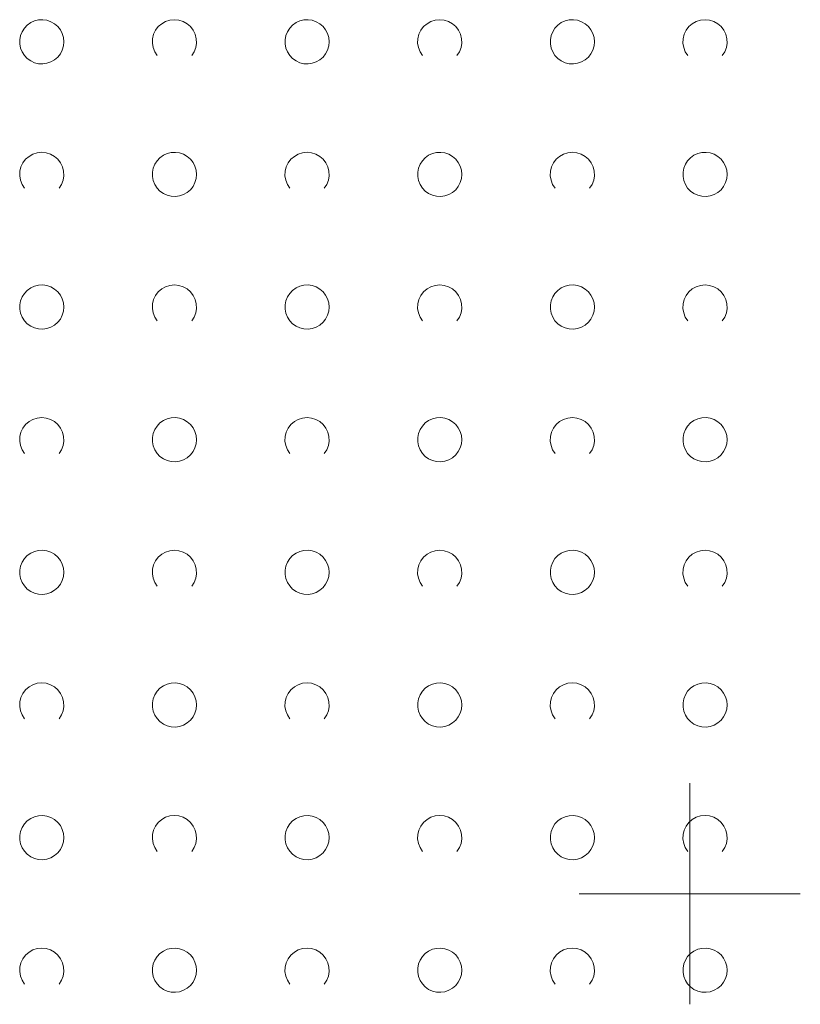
# Model space of a CAD drawing. Extents: x 5474185 to 5474933, y 5916077 to 5916824.
# Tile 46 of 256: x 5474335 to 5474352, y 5916598 to 5916620. Entities that reach past the tile are written whole.
import ezdxf

# ---------------------------------------------------------------- set-up
doc = ezdxf.new("R2010")
doc.units = 0
doc.layers.add('GSSZAD', color=254, linetype='CONTINUOUS', lineweight=18)
doc.layers.add('Ramka sekcyjna', color=253, linetype='CONTINUOUS', lineweight=18)

msp = doc.modelspace()

# ---------------------------------------------------------------- linework, layer by layer
at = {"layer": 'GSSZAD', "elevation": 10.1, "flags": 128}
for points in [[(5474335.845, 5916619.271005), (5474335.835964, 5916619.365631), (5474335.809184, 5916619.456836), (5474335.765627, 5916619.541325), (5474335.706867, 5916619.616045), (5474335.635028, 5916619.678293), (5474335.552708, 5916619.725821), (5474335.462879, 5916619.756911), (5474335.368791, 5916619.770439), (5474335.273843, 5916619.765916), (5474335.181466, 5916619.743505), (5474335.095, 5916619.704018), (5474335.01757, 5916619.64888), (5474334.951973, 5916619.580084), (5474334.900582, 5916619.500118), (5474334.865254, 5916619.411871), (5474334.847264, 5916619.318533), (5474334.847264, 5916619.223477), (5474334.865254, 5916619.130139), (5474334.900582, 5916619.041892), (5474334.951973, 5916618.961926), (5474335.01757, 5916618.89313), (5474335.095, 5916618.837992), (5474335.181466, 5916618.798505), (5474335.273843, 5916618.776094), (5474335.368791, 5916618.771571), (5474335.462879, 5916618.785099), (5474335.552708, 5916618.816189), (5474335.635028, 5916618.863717), (5474335.706867, 5916618.925965), (5474335.765627, 5916619.000685), (5474335.809184, 5916619.085174), (5474335.835964, 5916619.176379), (5474335.845, 5916619.271005)], [(5474341.845, 5916619.271005), (5474341.835964, 5916619.365631), (5474341.809184, 5916619.456836), (5474341.765627, 5916619.541325), (5474341.706867, 5916619.616045), (5474341.635028, 5916619.678293), (5474341.552708, 5916619.725821), (5474341.462879, 5916619.756911), (5474341.368791, 5916619.770439), (5474341.273843, 5916619.765916), (5474341.181466, 5916619.743505), (5474341.095, 5916619.704018), (5474341.01757, 5916619.64888), (5474340.951973, 5916619.580084), (5474340.900582, 5916619.500118), (5474340.865254, 5916619.411871), (5474340.847264, 5916619.318533), (5474340.847264, 5916619.223477), (5474340.865254, 5916619.130139), (5474340.900582, 5916619.041892), (5474340.951973, 5916618.961926), (5474341.01757, 5916618.89313), (5474341.095, 5916618.837992), (5474341.181466, 5916618.798505), (5474341.273843, 5916618.776094), (5474341.368791, 5916618.771571), (5474341.462879, 5916618.785099), (5474341.552708, 5916618.816189), (5474341.635028, 5916618.863717), (5474341.706867, 5916618.925965), (5474341.765627, 5916619.000685), (5474341.809184, 5916619.085174), (5474341.835964, 5916619.176379), (5474341.845, 5916619.271005)], [(5474347.845, 5916619.271005), (5474347.835964, 5916619.365631), (5474347.809184, 5916619.456836), (5474347.765627, 5916619.541325), (5474347.706867, 5916619.616045), (5474347.635028, 5916619.678293), (5474347.552708, 5916619.725821), (5474347.462879, 5916619.756911), (5474347.368791, 5916619.770439), (5474347.273843, 5916619.765916), (5474347.181466, 5916619.743505), (5474347.095, 5916619.704018), (5474347.01757, 5916619.64888), (5474346.951973, 5916619.580084), (5474346.900582, 5916619.500118), (5474346.865254, 5916619.411871), (5474346.847264, 5916619.318533), (5474346.847264, 5916619.223477), (5474346.865254, 5916619.130139), (5474346.900582, 5916619.041892), (5474346.951973, 5916618.961926), (5474347.01757, 5916618.89313), (5474347.095, 5916618.837992), (5474347.181466, 5916618.798505), (5474347.273843, 5916618.776094), (5474347.368791, 5916618.771571), (5474347.462879, 5916618.785099), (5474347.552708, 5916618.816189), (5474347.635028, 5916618.863717), (5474347.706867, 5916618.925965), (5474347.765627, 5916619.000685), (5474347.809184, 5916619.085174), (5474347.835964, 5916619.176379), (5474347.845, 5916619.271005)], [(5474338.845, 5916616.271005), (5474338.835964, 5916616.365631), (5474338.809184, 5916616.456836), (5474338.765627, 5916616.541325), (5474338.706867, 5916616.616045), (5474338.635028, 5916616.678293), (5474338.552708, 5916616.725821), (5474338.462879, 5916616.756911), (5474338.368791, 5916616.770439), (5474338.273843, 5916616.765916), (5474338.181466, 5916616.743505), (5474338.095, 5916616.704018), (5474338.01757, 5916616.64888), (5474337.951973, 5916616.580084), (5474337.900582, 5916616.500118), (5474337.865254, 5916616.411871), (5474337.847264, 5916616.318533), (5474337.847264, 5916616.223477), (5474337.865254, 5916616.130139), (5474337.900582, 5916616.041892), (5474337.951973, 5916615.961926), (5474338.01757, 5916615.89313), (5474338.095, 5916615.837992), (5474338.181466, 5916615.798505), (5474338.273843, 5916615.776094), (5474338.368791, 5916615.771571), (5474338.462879, 5916615.785099), (5474338.552708, 5916615.816189), (5474338.635028, 5916615.863717), (5474338.706867, 5916615.925965), (5474338.765627, 5916616.000685), (5474338.809184, 5916616.085174), (5474338.835964, 5916616.176379), (5474338.845, 5916616.271005)], [(5474344.845, 5916616.271005), (5474344.835964, 5916616.365631), (5474344.809184, 5916616.456836), (5474344.765627, 5916616.541325), (5474344.706867, 5916616.616045), (5474344.635028, 5916616.678293), (5474344.552708, 5916616.725821), (5474344.462879, 5916616.756911), (5474344.368791, 5916616.770439), (5474344.273843, 5916616.765916), (5474344.181466, 5916616.743505), (5474344.095, 5916616.704018), (5474344.01757, 5916616.64888), (5474343.951973, 5916616.580084), (5474343.900582, 5916616.500118), (5474343.865254, 5916616.411871), (5474343.847264, 5916616.318533), (5474343.847264, 5916616.223477), (5474343.865254, 5916616.130139), (5474343.900582, 5916616.041892), (5474343.951973, 5916615.961926), (5474344.01757, 5916615.89313), (5474344.095, 5916615.837992), (5474344.181466, 5916615.798505), (5474344.273843, 5916615.776094), (5474344.368791, 5916615.771571), (5474344.462879, 5916615.785099), (5474344.552708, 5916615.816189), (5474344.635028, 5916615.863717), (5474344.706867, 5916615.925965), (5474344.765627, 5916616.000685), (5474344.809184, 5916616.085174), (5474344.835964, 5916616.176379), (5474344.845, 5916616.271005)], [(5474350.845, 5916616.271005), (5474350.835964, 5916616.365631), (5474350.809184, 5916616.456836), (5474350.765627, 5916616.541325), (5474350.706867, 5916616.616045), (5474350.635028, 5916616.678293), (5474350.552708, 5916616.725821), (5474350.462879, 5916616.756911), (5474350.368791, 5916616.770439), (5474350.273843, 5916616.765916), (5474350.181466, 5916616.743505), (5474350.095, 5916616.704018), (5474350.01757, 5916616.64888), (5474349.951973, 5916616.580084), (5474349.900582, 5916616.500118), (5474349.865254, 5916616.411871), (5474349.847264, 5916616.318533), (5474349.847264, 5916616.223477), (5474349.865254, 5916616.130139), (5474349.900582, 5916616.041892), (5474349.951973, 5916615.961926), (5474350.01757, 5916615.89313), (5474350.095, 5916615.837992), (5474350.181466, 5916615.798505), (5474350.273843, 5916615.776094), (5474350.368791, 5916615.771571), (5474350.462879, 5916615.785099), (5474350.552708, 5916615.816189), (5474350.635028, 5916615.863717), (5474350.706867, 5916615.925965), (5474350.765627, 5916616.000685), (5474350.809184, 5916616.085174), (5474350.835964, 5916616.176379), (5474350.845, 5916616.271005)], [(5474335.845, 5916613.271005), (5474335.835964, 5916613.365631), (5474335.809184, 5916613.456836), (5474335.765627, 5916613.541325), (5474335.706867, 5916613.616045), (5474335.635028, 5916613.678293), (5474335.552708, 5916613.725821), (5474335.462879, 5916613.756911), (5474335.368791, 5916613.770439), (5474335.273843, 5916613.765916), (5474335.181466, 5916613.743505), (5474335.095, 5916613.704018), (5474335.01757, 5916613.64888), (5474334.951973, 5916613.580084), (5474334.900582, 5916613.500118), (5474334.865254, 5916613.411871), (5474334.847264, 5916613.318533), (5474334.847264, 5916613.223477), (5474334.865254, 5916613.130139), (5474334.900582, 5916613.041892), (5474334.951973, 5916612.961926), (5474335.01757, 5916612.89313), (5474335.095, 5916612.837992), (5474335.181466, 5916612.798505), (5474335.273843, 5916612.776094), (5474335.368791, 5916612.771571), (5474335.462879, 5916612.785099), (5474335.552708, 5916612.816189), (5474335.635028, 5916612.863717), (5474335.706867, 5916612.925965), (5474335.765627, 5916613.000685), (5474335.809184, 5916613.085174), (5474335.835964, 5916613.176379), (5474335.845, 5916613.271005)], [(5474341.845, 5916613.271005), (5474341.835964, 5916613.365631), (5474341.809184, 5916613.456836), (5474341.765627, 5916613.541325), (5474341.706867, 5916613.616045), (5474341.635028, 5916613.678293), (5474341.552708, 5916613.725821), (5474341.462879, 5916613.756911), (5474341.368791, 5916613.770439), (5474341.273843, 5916613.765916), (5474341.181466, 5916613.743505), (5474341.095, 5916613.704018), (5474341.01757, 5916613.64888), (5474340.951973, 5916613.580084), (5474340.900582, 5916613.500118), (5474340.865254, 5916613.411871), (5474340.847264, 5916613.318533), (5474340.847264, 5916613.223477), (5474340.865254, 5916613.130139), (5474340.900582, 5916613.041892), (5474340.951973, 5916612.961926), (5474341.01757, 5916612.89313), (5474341.095, 5916612.837992), (5474341.181466, 5916612.798505), (5474341.273843, 5916612.776094), (5474341.368791, 5916612.771571), (5474341.462879, 5916612.785099), (5474341.552708, 5916612.816189), (5474341.635028, 5916612.863717), (5474341.706867, 5916612.925965), (5474341.765627, 5916613.000685), (5474341.809184, 5916613.085174), (5474341.835964, 5916613.176379), (5474341.845, 5916613.271005)], [(5474347.845, 5916613.271005), (5474347.835964, 5916613.365631), (5474347.809184, 5916613.456836), (5474347.765627, 5916613.541325), (5474347.706867, 5916613.616045), (5474347.635028, 5916613.678293), (5474347.552708, 5916613.725821), (5474347.462879, 5916613.756911), (5474347.368791, 5916613.770439), (5474347.273843, 5916613.765916), (5474347.181466, 5916613.743505), (5474347.095, 5916613.704018), (5474347.01757, 5916613.64888), (5474346.951973, 5916613.580084), (5474346.900582, 5916613.500118), (5474346.865254, 5916613.411871), (5474346.847264, 5916613.318533), (5474346.847264, 5916613.223477), (5474346.865254, 5916613.130139), (5474346.900582, 5916613.041892), (5474346.951973, 5916612.961926), (5474347.01757, 5916612.89313), (5474347.095, 5916612.837992), (5474347.181466, 5916612.798505), (5474347.273843, 5916612.776094), (5474347.368791, 5916612.771571), (5474347.462879, 5916612.785099), (5474347.552708, 5916612.816189), (5474347.635028, 5916612.863717), (5474347.706867, 5916612.925965), (5474347.765627, 5916613.000685), (5474347.809184, 5916613.085174), (5474347.835964, 5916613.176379), (5474347.845, 5916613.271005)], [(5474338.845, 5916610.271005), (5474338.835964, 5916610.365631), (5474338.809184, 5916610.456836), (5474338.765627, 5916610.541325), (5474338.706867, 5916610.616045), (5474338.635028, 5916610.678293), (5474338.552708, 5916610.725821), (5474338.462879, 5916610.756911), (5474338.368791, 5916610.770439), (5474338.273843, 5916610.765916), (5474338.181466, 5916610.743505), (5474338.095, 5916610.704018), (5474338.01757, 5916610.64888), (5474337.951973, 5916610.580084), (5474337.900582, 5916610.500118), (5474337.865254, 5916610.411871), (5474337.847264, 5916610.318533), (5474337.847264, 5916610.223477), (5474337.865254, 5916610.130139), (5474337.900582, 5916610.041892), (5474337.951973, 5916609.961926), (5474338.01757, 5916609.89313), (5474338.095, 5916609.837992), (5474338.181466, 5916609.798505), (5474338.273843, 5916609.776094), (5474338.368791, 5916609.771571), (5474338.462879, 5916609.785099), (5474338.552708, 5916609.816189), (5474338.635028, 5916609.863717), (5474338.706867, 5916609.925965), (5474338.765627, 5916610.000685), (5474338.809184, 5916610.085174), (5474338.835964, 5916610.176379), (5474338.845, 5916610.271005)], [(5474344.845, 5916610.271005), (5474344.835964, 5916610.365631), (5474344.809184, 5916610.456836), (5474344.765627, 5916610.541325), (5474344.706867, 5916610.616045), (5474344.635028, 5916610.678293), (5474344.552708, 5916610.725821), (5474344.462879, 5916610.756911), (5474344.368791, 5916610.770439), (5474344.273843, 5916610.765916), (5474344.181466, 5916610.743505), (5474344.095, 5916610.704018), (5474344.01757, 5916610.64888), (5474343.951973, 5916610.580084), (5474343.900582, 5916610.500118), (5474343.865254, 5916610.411871), (5474343.847264, 5916610.318533), (5474343.847264, 5916610.223477), (5474343.865254, 5916610.130139), (5474343.900582, 5916610.041892), (5474343.951973, 5916609.961926), (5474344.01757, 5916609.89313), (5474344.095, 5916609.837992), (5474344.181466, 5916609.798505), (5474344.273843, 5916609.776094), (5474344.368791, 5916609.771571), (5474344.462879, 5916609.785099), (5474344.552708, 5916609.816189), (5474344.635028, 5916609.863717), (5474344.706867, 5916609.925965), (5474344.765627, 5916610.000685), (5474344.809184, 5916610.085174), (5474344.835964, 5916610.176379), (5474344.845, 5916610.271005)], [(5474350.845, 5916610.271005), (5474350.835964, 5916610.365631), (5474350.809184, 5916610.456836), (5474350.765627, 5916610.541325), (5474350.706867, 5916610.616045), (5474350.635028, 5916610.678293), (5474350.552708, 5916610.725821), (5474350.462879, 5916610.756911), (5474350.368791, 5916610.770439), (5474350.273843, 5916610.765916), (5474350.181466, 5916610.743505), (5474350.095, 5916610.704018), (5474350.01757, 5916610.64888), (5474349.951973, 5916610.580084), (5474349.900582, 5916610.500118), (5474349.865254, 5916610.411871), (5474349.847264, 5916610.318533), (5474349.847264, 5916610.223477), (5474349.865254, 5916610.130139), (5474349.900582, 5916610.041892), (5474349.951973, 5916609.961926), (5474350.01757, 5916609.89313), (5474350.095, 5916609.837992), (5474350.181466, 5916609.798505), (5474350.273843, 5916609.776094), (5474350.368791, 5916609.771571), (5474350.462879, 5916609.785099), (5474350.552708, 5916609.816189), (5474350.635028, 5916609.863717), (5474350.706867, 5916609.925965), (5474350.765627, 5916610.000685), (5474350.809184, 5916610.085174), (5474350.835964, 5916610.176379), (5474350.845, 5916610.271005)], [(5474335.845, 5916607.271005), (5474335.835964, 5916607.365631), (5474335.809184, 5916607.456836), (5474335.765627, 5916607.541325), (5474335.706867, 5916607.616045), (5474335.635028, 5916607.678293), (5474335.552708, 5916607.725821), (5474335.462879, 5916607.756911), (5474335.368791, 5916607.770439), (5474335.273843, 5916607.765916), (5474335.181466, 5916607.743505), (5474335.095, 5916607.704018), (5474335.01757, 5916607.64888), (5474334.951973, 5916607.580084), (5474334.900582, 5916607.500118), (5474334.865254, 5916607.411871), (5474334.847264, 5916607.318533), (5474334.847264, 5916607.223477), (5474334.865254, 5916607.130139), (5474334.900582, 5916607.041892), (5474334.951973, 5916606.961926), (5474335.01757, 5916606.89313), (5474335.095, 5916606.837992), (5474335.181466, 5916606.798505), (5474335.273843, 5916606.776094), (5474335.368791, 5916606.771571), (5474335.462879, 5916606.785099), (5474335.552708, 5916606.816189), (5474335.635028, 5916606.863717), (5474335.706867, 5916606.925965), (5474335.765627, 5916607.000685), (5474335.809184, 5916607.085174), (5474335.835964, 5916607.176379), (5474335.845, 5916607.271005)], [(5474341.845, 5916607.271005), (5474341.835964, 5916607.365631), (5474341.809184, 5916607.456836), (5474341.765627, 5916607.541325), (5474341.706867, 5916607.616045), (5474341.635028, 5916607.678293), (5474341.552708, 5916607.725821), (5474341.462879, 5916607.756911), (5474341.368791, 5916607.770439), (5474341.273843, 5916607.765916), (5474341.181466, 5916607.743505), (5474341.095, 5916607.704018), (5474341.01757, 5916607.64888), (5474340.951973, 5916607.580084), (5474340.900582, 5916607.500118), (5474340.865254, 5916607.411871), (5474340.847264, 5916607.318533), (5474340.847264, 5916607.223477), (5474340.865254, 5916607.130139), (5474340.900582, 5916607.041892), (5474340.951973, 5916606.961926), (5474341.01757, 5916606.89313), (5474341.095, 5916606.837992), (5474341.181466, 5916606.798505), (5474341.273843, 5916606.776094), (5474341.368791, 5916606.771571), (5474341.462879, 5916606.785099), (5474341.552708, 5916606.816189), (5474341.635028, 5916606.863717), (5474341.706867, 5916606.925965), (5474341.765627, 5916607.000685), (5474341.809184, 5916607.085174), (5474341.835964, 5916607.176379), (5474341.845, 5916607.271005)], [(5474347.845, 5916607.271005), (5474347.835964, 5916607.365631), (5474347.809184, 5916607.456836), (5474347.765627, 5916607.541325), (5474347.706867, 5916607.616045), (5474347.635028, 5916607.678293), (5474347.552708, 5916607.725821), (5474347.462879, 5916607.756911), (5474347.368791, 5916607.770439), (5474347.273843, 5916607.765916), (5474347.181466, 5916607.743505), (5474347.095, 5916607.704018), (5474347.01757, 5916607.64888), (5474346.951973, 5916607.580084), (5474346.900582, 5916607.500118), (5474346.865254, 5916607.411871), (5474346.847264, 5916607.318533), (5474346.847264, 5916607.223477), (5474346.865254, 5916607.130139), (5474346.900582, 5916607.041892), (5474346.951973, 5916606.961926), (5474347.01757, 5916606.89313), (5474347.095, 5916606.837992), (5474347.181466, 5916606.798505), (5474347.273843, 5916606.776094), (5474347.368791, 5916606.771571), (5474347.462879, 5916606.785099), (5474347.552708, 5916606.816189), (5474347.635028, 5916606.863717), (5474347.706867, 5916606.925965), (5474347.765627, 5916607.000685), (5474347.809184, 5916607.085174), (5474347.835964, 5916607.176379), (5474347.845, 5916607.271005)], [(5474338.845, 5916604.271005), (5474338.835964, 5916604.365631), (5474338.809184, 5916604.456836), (5474338.765627, 5916604.541325), (5474338.706867, 5916604.616045), (5474338.635028, 5916604.678293), (5474338.552708, 5916604.725821), (5474338.462879, 5916604.756911), (5474338.368791, 5916604.770439), (5474338.273843, 5916604.765916), (5474338.181466, 5916604.743505), (5474338.095, 5916604.704018), (5474338.01757, 5916604.64888), (5474337.951973, 5916604.580084), (5474337.900582, 5916604.500118), (5474337.865254, 5916604.411871), (5474337.847264, 5916604.318533), (5474337.847264, 5916604.223477), (5474337.865254, 5916604.130139), (5474337.900582, 5916604.041892), (5474337.951973, 5916603.961926), (5474338.01757, 5916603.89313), (5474338.095, 5916603.837992), (5474338.181466, 5916603.798505), (5474338.273843, 5916603.776094), (5474338.368791, 5916603.771571), (5474338.462879, 5916603.785099), (5474338.552708, 5916603.816189), (5474338.635028, 5916603.863717), (5474338.706867, 5916603.925965), (5474338.765627, 5916604.000685), (5474338.809184, 5916604.085174), (5474338.835964, 5916604.176379), (5474338.845, 5916604.271005)], [(5474344.845, 5916604.271005), (5474344.835964, 5916604.365631), (5474344.809184, 5916604.456836), (5474344.765627, 5916604.541325), (5474344.706867, 5916604.616045), (5474344.635028, 5916604.678293), (5474344.552708, 5916604.725821), (5474344.462879, 5916604.756911), (5474344.368791, 5916604.770439), (5474344.273843, 5916604.765916), (5474344.181466, 5916604.743505), (5474344.095, 5916604.704018), (5474344.01757, 5916604.64888), (5474343.951973, 5916604.580084), (5474343.900582, 5916604.500118), (5474343.865254, 5916604.411871), (5474343.847264, 5916604.318533), (5474343.847264, 5916604.223477), (5474343.865254, 5916604.130139), (5474343.900582, 5916604.041892), (5474343.951973, 5916603.961926), (5474344.01757, 5916603.89313), (5474344.095, 5916603.837992), (5474344.181466, 5916603.798505), (5474344.273843, 5916603.776094), (5474344.368791, 5916603.771571), (5474344.462879, 5916603.785099), (5474344.552708, 5916603.816189), (5474344.635028, 5916603.863717), (5474344.706867, 5916603.925965), (5474344.765627, 5916604.000685), (5474344.809184, 5916604.085174), (5474344.835964, 5916604.176379), (5474344.845, 5916604.271005)], [(5474350.845, 5916604.271005), (5474350.835964, 5916604.365631), (5474350.809184, 5916604.456836), (5474350.765627, 5916604.541325), (5474350.706867, 5916604.616045), (5474350.635028, 5916604.678293), (5474350.552708, 5916604.725821), (5474350.462879, 5916604.756911), (5474350.368791, 5916604.770439), (5474350.273843, 5916604.765916), (5474350.181466, 5916604.743505), (5474350.095, 5916604.704018), (5474350.01757, 5916604.64888), (5474349.951973, 5916604.580084), (5474349.900582, 5916604.500118), (5474349.865254, 5916604.411871), (5474349.847264, 5916604.318533), (5474349.847264, 5916604.223477), (5474349.865254, 5916604.130139), (5474349.900582, 5916604.041892), (5474349.951973, 5916603.961926), (5474350.01757, 5916603.89313), (5474350.095, 5916603.837992), (5474350.181466, 5916603.798505), (5474350.273843, 5916603.776094), (5474350.368791, 5916603.771571), (5474350.462879, 5916603.785099), (5474350.552708, 5916603.816189), (5474350.635028, 5916603.863717), (5474350.706867, 5916603.925965), (5474350.765627, 5916604.000685), (5474350.809184, 5916604.085174), (5474350.835964, 5916604.176379), (5474350.845, 5916604.271005)], [(5474335.845, 5916601.271005), (5474335.835964, 5916601.365631), (5474335.809184, 5916601.456836), (5474335.765627, 5916601.541325), (5474335.706867, 5916601.616045), (5474335.635028, 5916601.678293), (5474335.552708, 5916601.725821), (5474335.462879, 5916601.756911), (5474335.368791, 5916601.770439), (5474335.273843, 5916601.765916), (5474335.181466, 5916601.743505), (5474335.095, 5916601.704018), (5474335.01757, 5916601.64888), (5474334.951973, 5916601.580084), (5474334.900582, 5916601.500118), (5474334.865254, 5916601.411871), (5474334.847264, 5916601.318533), (5474334.847264, 5916601.223477), (5474334.865254, 5916601.130139), (5474334.900582, 5916601.041892), (5474334.951973, 5916600.961926), (5474335.01757, 5916600.89313), (5474335.095, 5916600.837992), (5474335.181466, 5916600.798505), (5474335.273843, 5916600.776094), (5474335.368791, 5916600.771571), (5474335.462879, 5916600.785099), (5474335.552708, 5916600.816189), (5474335.635028, 5916600.863717), (5474335.706867, 5916600.925965), (5474335.765627, 5916601.000685), (5474335.809184, 5916601.085174), (5474335.835964, 5916601.176379), (5474335.845, 5916601.271005)], [(5474341.845, 5916601.271005), (5474341.835964, 5916601.365631), (5474341.809184, 5916601.456836), (5474341.765627, 5916601.541325), (5474341.706867, 5916601.616045), (5474341.635028, 5916601.678293), (5474341.552708, 5916601.725821), (5474341.462879, 5916601.756911), (5474341.368791, 5916601.770439), (5474341.273843, 5916601.765916), (5474341.181466, 5916601.743505), (5474341.095, 5916601.704018), (5474341.01757, 5916601.64888), (5474340.951973, 5916601.580084), (5474340.900582, 5916601.500118), (5474340.865254, 5916601.411871), (5474340.847264, 5916601.318533), (5474340.847264, 5916601.223477), (5474340.865254, 5916601.130139), (5474340.900582, 5916601.041892), (5474340.951973, 5916600.961926), (5474341.01757, 5916600.89313), (5474341.095, 5916600.837992), (5474341.181466, 5916600.798505), (5474341.273843, 5916600.776094), (5474341.368791, 5916600.771571), (5474341.462879, 5916600.785099), (5474341.552708, 5916600.816189), (5474341.635028, 5916600.863717), (5474341.706867, 5916600.925965), (5474341.765627, 5916601.000685), (5474341.809184, 5916601.085174), (5474341.835964, 5916601.176379), (5474341.845, 5916601.271005)], [(5474347.845, 5916601.271005), (5474347.835964, 5916601.365631), (5474347.809184, 5916601.456836), (5474347.765627, 5916601.541325), (5474347.706867, 5916601.616045), (5474347.635028, 5916601.678293), (5474347.552708, 5916601.725821), (5474347.462879, 5916601.756911), (5474347.368791, 5916601.770439), (5474347.273843, 5916601.765916), (5474347.181466, 5916601.743505), (5474347.095, 5916601.704018), (5474347.01757, 5916601.64888), (5474346.951973, 5916601.580084), (5474346.900582, 5916601.500118), (5474346.865254, 5916601.411871), (5474346.847264, 5916601.318533), (5474346.847264, 5916601.223477), (5474346.865254, 5916601.130139), (5474346.900582, 5916601.041892), (5474346.951973, 5916600.961926), (5474347.01757, 5916600.89313), (5474347.095, 5916600.837992), (5474347.181466, 5916600.798505), (5474347.273843, 5916600.776094), (5474347.368791, 5916600.771571), (5474347.462879, 5916600.785099), (5474347.552708, 5916600.816189), (5474347.635028, 5916600.863717), (5474347.706867, 5916600.925965), (5474347.765627, 5916601.000685), (5474347.809184, 5916601.085174), (5474347.835964, 5916601.176379), (5474347.845, 5916601.271005)], [(5474338.845, 5916598.271005), (5474338.835964, 5916598.365631), (5474338.809184, 5916598.456836), (5474338.765627, 5916598.541325), (5474338.706867, 5916598.616045), (5474338.635028, 5916598.678293), (5474338.552708, 5916598.725821), (5474338.462879, 5916598.756911), (5474338.368791, 5916598.770439), (5474338.273843, 5916598.765916), (5474338.181466, 5916598.743505), (5474338.095, 5916598.704018), (5474338.01757, 5916598.64888), (5474337.951973, 5916598.580084), (5474337.900582, 5916598.500118), (5474337.865254, 5916598.411871), (5474337.847264, 5916598.318533), (5474337.847264, 5916598.223477), (5474337.865254, 5916598.130139), (5474337.900582, 5916598.041892), (5474337.951973, 5916597.961926), (5474338.01757, 5916597.89313), (5474338.095, 5916597.837992), (5474338.181466, 5916597.798505), (5474338.273843, 5916597.776094), (5474338.368791, 5916597.771571), (5474338.462879, 5916597.785099), (5474338.552708, 5916597.816189), (5474338.635028, 5916597.863717), (5474338.706867, 5916597.925965), (5474338.765627, 5916598.000685), (5474338.809184, 5916598.085174), (5474338.835964, 5916598.176379), (5474338.845, 5916598.271005)], [(5474344.845, 5916598.271005), (5474344.835964, 5916598.365631), (5474344.809184, 5916598.456836), (5474344.765627, 5916598.541325), (5474344.706867, 5916598.616045), (5474344.635028, 5916598.678293), (5474344.552708, 5916598.725821), (5474344.462879, 5916598.756911), (5474344.368791, 5916598.770439), (5474344.273843, 5916598.765916), (5474344.181466, 5916598.743505), (5474344.095, 5916598.704018), (5474344.01757, 5916598.64888), (5474343.951973, 5916598.580084), (5474343.900582, 5916598.500118), (5474343.865254, 5916598.411871), (5474343.847264, 5916598.318533), (5474343.847264, 5916598.223477), (5474343.865254, 5916598.130139), (5474343.900582, 5916598.041892), (5474343.951973, 5916597.961926), (5474344.01757, 5916597.89313), (5474344.095, 5916597.837992), (5474344.181466, 5916597.798505), (5474344.273843, 5916597.776094), (5474344.368791, 5916597.771571), (5474344.462879, 5916597.785099), (5474344.552708, 5916597.816189), (5474344.635028, 5916597.863717), (5474344.706867, 5916597.925965), (5474344.765627, 5916598.000685), (5474344.809184, 5916598.085174), (5474344.835964, 5916598.176379), (5474344.845, 5916598.271005)], [(5474350.845, 5916598.271005), (5474350.835964, 5916598.365631), (5474350.809184, 5916598.456836), (5474350.765627, 5916598.541325), (5474350.706867, 5916598.616045), (5474350.635028, 5916598.678293), (5474350.552708, 5916598.725821), (5474350.462879, 5916598.756911), (5474350.368791, 5916598.770439), (5474350.273843, 5916598.765916), (5474350.181466, 5916598.743505), (5474350.095, 5916598.704018), (5474350.01757, 5916598.64888), (5474349.951973, 5916598.580084), (5474349.900582, 5916598.500118), (5474349.865254, 5916598.411871), (5474349.847264, 5916598.318533), (5474349.847264, 5916598.223477), (5474349.865254, 5916598.130139), (5474349.900582, 5916598.041892), (5474349.951973, 5916597.961926), (5474350.01757, 5916597.89313), (5474350.095, 5916597.837992), (5474350.181466, 5916597.798505), (5474350.273843, 5916597.776094), (5474350.368791, 5916597.771571), (5474350.462879, 5916597.785099), (5474350.552708, 5916597.816189), (5474350.635028, 5916597.863717), (5474350.706867, 5916597.925965), (5474350.765627, 5916598.000685), (5474350.809184, 5916598.085174), (5474350.835964, 5916598.176379), (5474350.845, 5916598.271005)]]:
    msp.add_lwpolyline(points, close=True, dxfattribs=at)
for points in [[(5474337.954688, 5916618.958505), (5474337.899433, 5916619.044136), (5474337.862688, 5916619.139191), (5474337.84598, 5916619.239723), (5474337.850002, 5916619.341554), (5474337.874588, 5916619.440454), (5474337.918717, 5916619.532315), (5474337.980554, 5916619.61332), (5474338.057532, 5916619.680104), (5474338.146452, 5916619.729894), (5474338.24362, 5916619.760619), (5474338.345, 5916619.771005), (5474338.44638, 5916619.760619), (5474338.543548, 5916619.729894), (5474338.632468, 5916619.680104), (5474338.709446, 5916619.61332), (5474338.771283, 5916619.532315), (5474338.815412, 5916619.440454), (5474338.839998, 5916619.341554), (5474338.84402, 5916619.239723), (5474338.827312, 5916619.139191), (5474338.790567, 5916619.044136), (5474338.735312, 5916618.958505)], [(5474343.954688, 5916618.958505), (5474343.899433, 5916619.044136), (5474343.862688, 5916619.139191), (5474343.84598, 5916619.239723), (5474343.850002, 5916619.341554), (5474343.874588, 5916619.440454), (5474343.918717, 5916619.532315), (5474343.980554, 5916619.61332), (5474344.057532, 5916619.680104), (5474344.146452, 5916619.729894), (5474344.24362, 5916619.760619), (5474344.345, 5916619.771005), (5474344.44638, 5916619.760619), (5474344.543548, 5916619.729894), (5474344.632468, 5916619.680104), (5474344.709446, 5916619.61332), (5474344.771283, 5916619.532315), (5474344.815412, 5916619.440454), (5474344.839998, 5916619.341554), (5474344.84402, 5916619.239723), (5474344.827312, 5916619.139191), (5474344.790567, 5916619.044136), (5474344.735312, 5916618.958505)], [(5474349.954688, 5916618.958505), (5474349.899433, 5916619.044136), (5474349.862688, 5916619.139191), (5474349.84598, 5916619.239723), (5474349.850002, 5916619.341554), (5474349.874588, 5916619.440454), (5474349.918717, 5916619.532315), (5474349.980554, 5916619.61332), (5474350.057532, 5916619.680104), (5474350.146452, 5916619.729894), (5474350.24362, 5916619.760619), (5474350.345, 5916619.771005), (5474350.44638, 5916619.760619), (5474350.543548, 5916619.729894), (5474350.632468, 5916619.680104), (5474350.709446, 5916619.61332), (5474350.771283, 5916619.532315), (5474350.815412, 5916619.440454), (5474350.839998, 5916619.341554), (5474350.84402, 5916619.239723), (5474350.827312, 5916619.139191), (5474350.790567, 5916619.044136), (5474350.735312, 5916618.958505)], [(5474334.954688, 5916615.958505), (5474334.899433, 5916616.044136), (5474334.862688, 5916616.139191), (5474334.84598, 5916616.239723), (5474334.850002, 5916616.341554), (5474334.874588, 5916616.440454), (5474334.918717, 5916616.532315), (5474334.980554, 5916616.61332), (5474335.057532, 5916616.680104), (5474335.146452, 5916616.729894), (5474335.24362, 5916616.760619), (5474335.345, 5916616.771005), (5474335.44638, 5916616.760619), (5474335.543548, 5916616.729894), (5474335.632468, 5916616.680104), (5474335.709446, 5916616.61332), (5474335.771283, 5916616.532315), (5474335.815412, 5916616.440454), (5474335.839998, 5916616.341554), (5474335.84402, 5916616.239723), (5474335.827312, 5916616.139191), (5474335.790567, 5916616.044136), (5474335.735312, 5916615.958505)], [(5474340.954688, 5916615.958505), (5474340.899433, 5916616.044136), (5474340.862688, 5916616.139191), (5474340.84598, 5916616.239723), (5474340.850002, 5916616.341554), (5474340.874588, 5916616.440454), (5474340.918717, 5916616.532315), (5474340.980554, 5916616.61332), (5474341.057532, 5916616.680104), (5474341.146452, 5916616.729894), (5474341.24362, 5916616.760619), (5474341.345, 5916616.771005), (5474341.44638, 5916616.760619), (5474341.543548, 5916616.729894), (5474341.632468, 5916616.680104), (5474341.709446, 5916616.61332), (5474341.771283, 5916616.532315), (5474341.815412, 5916616.440454), (5474341.839998, 5916616.341554), (5474341.84402, 5916616.239723), (5474341.827312, 5916616.139191), (5474341.790567, 5916616.044136), (5474341.735312, 5916615.958505)], [(5474346.954688, 5916615.958505), (5474346.899433, 5916616.044136), (5474346.862688, 5916616.139191), (5474346.84598, 5916616.239723), (5474346.850002, 5916616.341554), (5474346.874588, 5916616.440454), (5474346.918717, 5916616.532315), (5474346.980554, 5916616.61332), (5474347.057532, 5916616.680104), (5474347.146452, 5916616.729894), (5474347.24362, 5916616.760619), (5474347.345, 5916616.771005), (5474347.44638, 5916616.760619), (5474347.543548, 5916616.729894), (5474347.632468, 5916616.680104), (5474347.709446, 5916616.61332), (5474347.771283, 5916616.532315), (5474347.815412, 5916616.440454), (5474347.839998, 5916616.341554), (5474347.84402, 5916616.239723), (5474347.827312, 5916616.139191), (5474347.790567, 5916616.044136), (5474347.735312, 5916615.958505)], [(5474337.954688, 5916612.958505), (5474337.899433, 5916613.044136), (5474337.862688, 5916613.139191), (5474337.84598, 5916613.239723), (5474337.850002, 5916613.341554), (5474337.874588, 5916613.440454), (5474337.918717, 5916613.532315), (5474337.980554, 5916613.61332), (5474338.057532, 5916613.680104), (5474338.146452, 5916613.729894), (5474338.24362, 5916613.760619), (5474338.345, 5916613.771005), (5474338.44638, 5916613.760619), (5474338.543548, 5916613.729894), (5474338.632468, 5916613.680104), (5474338.709446, 5916613.61332), (5474338.771283, 5916613.532315), (5474338.815412, 5916613.440454), (5474338.839998, 5916613.341554), (5474338.84402, 5916613.239723), (5474338.827312, 5916613.139191), (5474338.790567, 5916613.044136), (5474338.735312, 5916612.958505)], [(5474343.954688, 5916612.958505), (5474343.899433, 5916613.044136), (5474343.862688, 5916613.139191), (5474343.84598, 5916613.239723), (5474343.850002, 5916613.341554), (5474343.874588, 5916613.440454), (5474343.918717, 5916613.532315), (5474343.980554, 5916613.61332), (5474344.057532, 5916613.680104), (5474344.146452, 5916613.729894), (5474344.24362, 5916613.760619), (5474344.345, 5916613.771005), (5474344.44638, 5916613.760619), (5474344.543548, 5916613.729894), (5474344.632468, 5916613.680104), (5474344.709446, 5916613.61332), (5474344.771283, 5916613.532315), (5474344.815412, 5916613.440454), (5474344.839998, 5916613.341554), (5474344.84402, 5916613.239723), (5474344.827312, 5916613.139191), (5474344.790567, 5916613.044136), (5474344.735312, 5916612.958505)], [(5474349.954688, 5916612.958505), (5474349.899433, 5916613.044136), (5474349.862688, 5916613.139191), (5474349.84598, 5916613.239723), (5474349.850002, 5916613.341554), (5474349.874588, 5916613.440454), (5474349.918717, 5916613.532315), (5474349.980554, 5916613.61332), (5474350.057532, 5916613.680104), (5474350.146452, 5916613.729894), (5474350.24362, 5916613.760619), (5474350.345, 5916613.771005), (5474350.44638, 5916613.760619), (5474350.543548, 5916613.729894), (5474350.632468, 5916613.680104), (5474350.709446, 5916613.61332), (5474350.771283, 5916613.532315), (5474350.815412, 5916613.440454), (5474350.839998, 5916613.341554), (5474350.84402, 5916613.239723), (5474350.827312, 5916613.139191), (5474350.790567, 5916613.044136), (5474350.735312, 5916612.958505)], [(5474334.954688, 5916609.958505), (5474334.899433, 5916610.044136), (5474334.862688, 5916610.139191), (5474334.84598, 5916610.239723), (5474334.850002, 5916610.341554), (5474334.874588, 5916610.440454), (5474334.918717, 5916610.532315), (5474334.980554, 5916610.61332), (5474335.057532, 5916610.680104), (5474335.146452, 5916610.729894), (5474335.24362, 5916610.760619), (5474335.345, 5916610.771005), (5474335.44638, 5916610.760619), (5474335.543548, 5916610.729894), (5474335.632468, 5916610.680104), (5474335.709446, 5916610.61332), (5474335.771283, 5916610.532315), (5474335.815412, 5916610.440454), (5474335.839998, 5916610.341554), (5474335.84402, 5916610.239723), (5474335.827312, 5916610.139191), (5474335.790567, 5916610.044136), (5474335.735312, 5916609.958505)], [(5474340.954688, 5916609.958505), (5474340.899433, 5916610.044136), (5474340.862688, 5916610.139191), (5474340.84598, 5916610.239723), (5474340.850002, 5916610.341554), (5474340.874588, 5916610.440454), (5474340.918717, 5916610.532315), (5474340.980554, 5916610.61332), (5474341.057532, 5916610.680104), (5474341.146452, 5916610.729894), (5474341.24362, 5916610.760619), (5474341.345, 5916610.771005), (5474341.44638, 5916610.760619), (5474341.543548, 5916610.729894), (5474341.632468, 5916610.680104), (5474341.709446, 5916610.61332), (5474341.771283, 5916610.532315), (5474341.815412, 5916610.440454), (5474341.839998, 5916610.341554), (5474341.84402, 5916610.239723), (5474341.827312, 5916610.139191), (5474341.790567, 5916610.044136), (5474341.735312, 5916609.958505)], [(5474346.954688, 5916609.958505), (5474346.899433, 5916610.044136), (5474346.862688, 5916610.139191), (5474346.84598, 5916610.239723), (5474346.850002, 5916610.341554), (5474346.874588, 5916610.440454), (5474346.918717, 5916610.532315), (5474346.980554, 5916610.61332), (5474347.057532, 5916610.680104), (5474347.146452, 5916610.729894), (5474347.24362, 5916610.760619), (5474347.345, 5916610.771005), (5474347.44638, 5916610.760619), (5474347.543548, 5916610.729894), (5474347.632468, 5916610.680104), (5474347.709446, 5916610.61332), (5474347.771283, 5916610.532315), (5474347.815412, 5916610.440454), (5474347.839998, 5916610.341554), (5474347.84402, 5916610.239723), (5474347.827312, 5916610.139191), (5474347.790567, 5916610.044136), (5474347.735312, 5916609.958505)], [(5474337.954688, 5916606.958505), (5474337.899433, 5916607.044136), (5474337.862688, 5916607.139191), (5474337.84598, 5916607.239723), (5474337.850002, 5916607.341554), (5474337.874588, 5916607.440454), (5474337.918717, 5916607.532315), (5474337.980554, 5916607.61332), (5474338.057532, 5916607.680104), (5474338.146452, 5916607.729894), (5474338.24362, 5916607.760619), (5474338.345, 5916607.771005), (5474338.44638, 5916607.760619), (5474338.543548, 5916607.729894), (5474338.632468, 5916607.680104), (5474338.709446, 5916607.61332), (5474338.771283, 5916607.532315), (5474338.815412, 5916607.440454), (5474338.839998, 5916607.341554), (5474338.84402, 5916607.239723), (5474338.827312, 5916607.139191), (5474338.790567, 5916607.044136), (5474338.735312, 5916606.958505)], [(5474343.954688, 5916606.958505), (5474343.899433, 5916607.044136), (5474343.862688, 5916607.139191), (5474343.84598, 5916607.239723), (5474343.850002, 5916607.341554), (5474343.874588, 5916607.440454), (5474343.918717, 5916607.532315), (5474343.980554, 5916607.61332), (5474344.057532, 5916607.680104), (5474344.146452, 5916607.729894), (5474344.24362, 5916607.760619), (5474344.345, 5916607.771005), (5474344.44638, 5916607.760619), (5474344.543548, 5916607.729894), (5474344.632468, 5916607.680104), (5474344.709446, 5916607.61332), (5474344.771283, 5916607.532315), (5474344.815412, 5916607.440454), (5474344.839998, 5916607.341554), (5474344.84402, 5916607.239723), (5474344.827312, 5916607.139191), (5474344.790567, 5916607.044136), (5474344.735312, 5916606.958505)], [(5474349.954688, 5916606.958505), (5474349.899433, 5916607.044136), (5474349.862688, 5916607.139191), (5474349.84598, 5916607.239723), (5474349.850002, 5916607.341554), (5474349.874588, 5916607.440454), (5474349.918717, 5916607.532315), (5474349.980554, 5916607.61332), (5474350.057532, 5916607.680104), (5474350.146452, 5916607.729894), (5474350.24362, 5916607.760619), (5474350.345, 5916607.771005), (5474350.44638, 5916607.760619), (5474350.543548, 5916607.729894), (5474350.632468, 5916607.680104), (5474350.709446, 5916607.61332), (5474350.771283, 5916607.532315), (5474350.815412, 5916607.440454), (5474350.839998, 5916607.341554), (5474350.84402, 5916607.239723), (5474350.827312, 5916607.139191), (5474350.790567, 5916607.044136), (5474350.735312, 5916606.958505)], [(5474334.954688, 5916603.958505), (5474334.899433, 5916604.044136), (5474334.862688, 5916604.139191), (5474334.84598, 5916604.239723), (5474334.850002, 5916604.341554), (5474334.874588, 5916604.440454), (5474334.918717, 5916604.532315), (5474334.980554, 5916604.61332), (5474335.057532, 5916604.680104), (5474335.146452, 5916604.729894), (5474335.24362, 5916604.760619), (5474335.345, 5916604.771005), (5474335.44638, 5916604.760619), (5474335.543548, 5916604.729894), (5474335.632468, 5916604.680104), (5474335.709446, 5916604.61332), (5474335.771283, 5916604.532315), (5474335.815412, 5916604.440454), (5474335.839998, 5916604.341554), (5474335.84402, 5916604.239723), (5474335.827312, 5916604.139191), (5474335.790567, 5916604.044136), (5474335.735312, 5916603.958505)], [(5474340.954688, 5916603.958505), (5474340.899433, 5916604.044136), (5474340.862688, 5916604.139191), (5474340.84598, 5916604.239723), (5474340.850002, 5916604.341554), (5474340.874588, 5916604.440454), (5474340.918717, 5916604.532315), (5474340.980554, 5916604.61332), (5474341.057532, 5916604.680104), (5474341.146452, 5916604.729894), (5474341.24362, 5916604.760619), (5474341.345, 5916604.771005), (5474341.44638, 5916604.760619), (5474341.543548, 5916604.729894), (5474341.632468, 5916604.680104), (5474341.709446, 5916604.61332), (5474341.771283, 5916604.532315), (5474341.815412, 5916604.440454), (5474341.839998, 5916604.341554), (5474341.84402, 5916604.239723), (5474341.827312, 5916604.139191), (5474341.790567, 5916604.044136), (5474341.735312, 5916603.958505)], [(5474346.954688, 5916603.958505), (5474346.899433, 5916604.044136), (5474346.862688, 5916604.139191), (5474346.84598, 5916604.239723), (5474346.850002, 5916604.341554), (5474346.874588, 5916604.440454), (5474346.918717, 5916604.532315), (5474346.980554, 5916604.61332), (5474347.057532, 5916604.680104), (5474347.146452, 5916604.729894), (5474347.24362, 5916604.760619), (5474347.345, 5916604.771005), (5474347.44638, 5916604.760619), (5474347.543548, 5916604.729894), (5474347.632468, 5916604.680104), (5474347.709446, 5916604.61332), (5474347.771283, 5916604.532315), (5474347.815412, 5916604.440454), (5474347.839998, 5916604.341554), (5474347.84402, 5916604.239723), (5474347.827312, 5916604.139191), (5474347.790567, 5916604.044136), (5474347.735312, 5916603.958505)], [(5474337.954688, 5916600.958505), (5474337.899433, 5916601.044136), (5474337.862688, 5916601.139191), (5474337.84598, 5916601.239723), (5474337.850002, 5916601.341554), (5474337.874588, 5916601.440454), (5474337.918717, 5916601.532315), (5474337.980554, 5916601.61332), (5474338.057532, 5916601.680104), (5474338.146452, 5916601.729894), (5474338.24362, 5916601.760619), (5474338.345, 5916601.771005), (5474338.44638, 5916601.760619), (5474338.543548, 5916601.729894), (5474338.632468, 5916601.680104), (5474338.709446, 5916601.61332), (5474338.771283, 5916601.532315), (5474338.815412, 5916601.440454), (5474338.839998, 5916601.341554), (5474338.84402, 5916601.239723), (5474338.827312, 5916601.139191), (5474338.790567, 5916601.044136), (5474338.735312, 5916600.958505)], [(5474343.954688, 5916600.958505), (5474343.899433, 5916601.044136), (5474343.862688, 5916601.139191), (5474343.84598, 5916601.239723), (5474343.850002, 5916601.341554), (5474343.874588, 5916601.440454), (5474343.918717, 5916601.532315), (5474343.980554, 5916601.61332), (5474344.057532, 5916601.680104), (5474344.146452, 5916601.729894), (5474344.24362, 5916601.760619), (5474344.345, 5916601.771005), (5474344.44638, 5916601.760619), (5474344.543548, 5916601.729894), (5474344.632468, 5916601.680104), (5474344.709446, 5916601.61332), (5474344.771283, 5916601.532315), (5474344.815412, 5916601.440454), (5474344.839998, 5916601.341554), (5474344.84402, 5916601.239723), (5474344.827312, 5916601.139191), (5474344.790567, 5916601.044136), (5474344.735312, 5916600.958505)], [(5474349.954688, 5916600.958505), (5474349.899433, 5916601.044136), (5474349.862688, 5916601.139191), (5474349.84598, 5916601.239723), (5474349.850002, 5916601.341554), (5474349.874588, 5916601.440454), (5474349.918717, 5916601.532315), (5474349.980554, 5916601.61332), (5474350.057532, 5916601.680104), (5474350.146452, 5916601.729894), (5474350.24362, 5916601.760619), (5474350.345, 5916601.771005), (5474350.44638, 5916601.760619), (5474350.543548, 5916601.729894), (5474350.632468, 5916601.680104), (5474350.709446, 5916601.61332), (5474350.771283, 5916601.532315), (5474350.815412, 5916601.440454), (5474350.839998, 5916601.341554), (5474350.84402, 5916601.239723), (5474350.827312, 5916601.139191), (5474350.790567, 5916601.044136), (5474350.735312, 5916600.958505)], [(5474334.954688, 5916597.958505), (5474334.899433, 5916598.044136), (5474334.862688, 5916598.139191), (5474334.84598, 5916598.239723), (5474334.850002, 5916598.341554), (5474334.874588, 5916598.440454), (5474334.918717, 5916598.532315), (5474334.980554, 5916598.61332), (5474335.057532, 5916598.680104), (5474335.146452, 5916598.729894), (5474335.24362, 5916598.760619), (5474335.345, 5916598.771005), (5474335.44638, 5916598.760619), (5474335.543548, 5916598.729894), (5474335.632468, 5916598.680104), (5474335.709446, 5916598.61332), (5474335.771283, 5916598.532315), (5474335.815412, 5916598.440454), (5474335.839998, 5916598.341554), (5474335.84402, 5916598.239723), (5474335.827312, 5916598.139191), (5474335.790567, 5916598.044136), (5474335.735312, 5916597.958505)], [(5474340.954688, 5916597.958505), (5474340.899433, 5916598.044136), (5474340.862688, 5916598.139191), (5474340.84598, 5916598.239723), (5474340.850002, 5916598.341554), (5474340.874588, 5916598.440454), (5474340.918717, 5916598.532315), (5474340.980554, 5916598.61332), (5474341.057532, 5916598.680104), (5474341.146452, 5916598.729894), (5474341.24362, 5916598.760619), (5474341.345, 5916598.771005), (5474341.44638, 5916598.760619), (5474341.543548, 5916598.729894), (5474341.632468, 5916598.680104), (5474341.709446, 5916598.61332), (5474341.771283, 5916598.532315), (5474341.815412, 5916598.440454), (5474341.839998, 5916598.341554), (5474341.84402, 5916598.239723), (5474341.827312, 5916598.139191), (5474341.790567, 5916598.044136), (5474341.735312, 5916597.958505)], [(5474346.954688, 5916597.958505), (5474346.899433, 5916598.044136), (5474346.862688, 5916598.139191), (5474346.84598, 5916598.239723), (5474346.850002, 5916598.341554), (5474346.874588, 5916598.440454), (5474346.918717, 5916598.532315), (5474346.980554, 5916598.61332), (5474347.057532, 5916598.680104), (5474347.146452, 5916598.729894), (5474347.24362, 5916598.760619), (5474347.345, 5916598.771005), (5474347.44638, 5916598.760619), (5474347.543548, 5916598.729894), (5474347.632468, 5916598.680104), (5474347.709446, 5916598.61332), (5474347.771283, 5916598.532315), (5474347.815412, 5916598.440454), (5474347.839998, 5916598.341554), (5474347.84402, 5916598.239723), (5474347.827312, 5916598.139191), (5474347.790567, 5916598.044136), (5474347.735312, 5916597.958505)]]:
    msp.add_lwpolyline(points, dxfattribs=at)
at = {"layer": 'Ramka sekcyjna', "linetype": 'Continuous', "lineweight": 18, "elevation": 100, "flags": 128}
for points in [[(5474350, 5916597.5), (5474350, 5916602.5)], [(5474352.5, 5916600), (5474347.5, 5916600)]]:
    msp.add_lwpolyline(points, dxfattribs=at)

doc.saveas('drawing.dxf')
